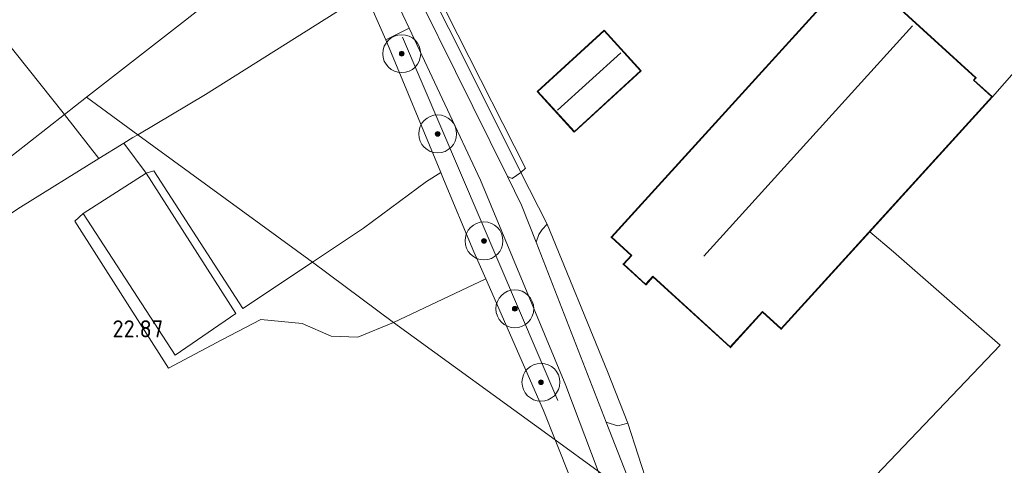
# Model space of a CAD drawing. Extents: x 196936 to 200438, y 361224 to 364196.
# Tile 255 of 256: x 199275 to 199379, y 363120 to 363167. Entities that reach past the tile are written whole.
import ezdxf
from ezdxf.enums import TextEntityAlignment as Align

# ---------------------------------------------------------------- set-up
doc = ezdxf.new("R2010")
doc.units = 0
for name, color, linetype, lineweight in [('B-ME-GR-BOOM-S', 90, 'Continuous', 25), ('B-ME-GR-BOUWLAND_AKKERBOUW-GV', 80, 'Continuous', 13), ('B-ME-GR-GRAS-GV', 60, 'Continuous', 13), ('B-ME-GR-HAAG-G', 90, 'GR-HAAG1', 13), ('B-ME-IE-TERREINAFSCHEIDING_DOORGANG-G', 210, 'Continuous', 18), ('B-ME-IE-TERREINAFSCHEIDING_KUNSTMATIG_HEKWERK-G', 20, 'IE-TERREINAFSCHEIDING-KUNSTMATIG', 18), ('B-ME-KG-KADASTRAAL_DAKRAND-G', 170, 'Continuous', 18), ('B-ME-KG-KADASTRAAL_NOK-G', 10, 'Continuous', 18), ('B-ME-OG-BEBOUWING_BEDRIJVEN-GV', 7, 'Continuous', 18), ('B-ME-OG-BEBOUWING_SCHUUR-GV', 7, 'Continuous', 35), ('B-ME-OG-HOOGTEPUNT-S', 7, 'Continuous', 25), ('B-ME-OG-TERREIN-GV', 7, 'Continuous', 18), ('B-ME-OG-TERREIN_GROEN_TUIN-GV', 7, 'Continuous', 18), ('B-ME-OG-TERREIN_GROEN_TUIN_TUINBOUW-GV', 7, 'Continuous', 18), ('B-ME-VH-ONVERHARD-GV', 252, 'Continuous', 18), ('B-ME-VH-VERHARDING_BETON-GV', 252, 'Continuous', 18), ('B-ME-VH-VERHARDING_HALFVERHARDING-GV', 252, 'Continuous', 18)]:
    doc.layers.add(name, color=color, linetype=linetype, lineweight=lineweight)
doc.styles.add('NLCS-ISO-ANNOTATIVE-T18', font='NLCS-ISO.ttf', dxfattribs={"height": 1.8})
doc.linetypes.add('GR-HAAG1', pattern='A,6,[176,NLCS.SHX,S=0.125,R=0,X=0,Y=0],-2', length=8)
doc.linetypes.add('IE-TERREINAFSCHEIDING-KUNSTMATIG', pattern='A,4,[82,NLCS.SHX,S=0.75,R=90,X=0,Y=0],4,-2', length=10)

# ---------------------------------------------------------------- blocks, each defined once
blk = doc.blocks.new('SGR-BOOM_01-SO')
at = {"linetype": 'ByBlock', "lineweight": 18}
h = blk.add_hatch(color=0, dxfattribs=at)
h.dxf.hatch_style = 1
edge = h.paths.add_edge_path()
edge.add_arc((0, 0), 0.25, 0, 360)
at = {"color": 0, "linetype": 'ByBlock', "lineweight": 18}
for radius in [2, 0.25]:
    blk.add_circle((0, 0), radius, dxfattribs=at)
blk = doc.blocks.new('SAL-HOOGTELABEL-SO')
at = {"color": 0, "linetype": 'ByBlock', "lineweight": -2, "style": 'NLCS-ISO-ANNOTATIVE-T18'}
blk.add_attdef('HOOGTE', text='', height=1.8, dxfattribs=at).set_placement((2.79, 0), align=Align.RIGHT)

msp = doc.modelspace()

# ---------------------------------------------------------------- linework, layer by layer
at = {"layer": 'B-ME-GR-BOUWLAND_AKKERBOUW-GV'}
msp.add_polyline3d([(199231.376, 363119.143, 22.985), (199246.368, 363129.371, 23.255), (199253.12, 363133.618, 23.248), (199260.239, 363137.987, 23.285), (199267.888, 363142.75, 23.21), (199274.86, 363147.346, 23.21), (199283.13, 363152.468, 22.943), (199285.769, 363154.103, 22.858), (199288.126, 363150.912, 22.949), (199281.488, 363146.659, 23.009), (199280.582, 363145.87, 22.934), (199290.482, 363130.355, 22.596), (199296.097, 363133.367, 22.546), (199300.219, 363135.485, 22.496), (199304.601, 363135.088, 22.346), (199307.664, 363133.731, 22.296), (199310.452, 363133.628, 22.284), (199314.221, 363135.184, 22.337), (199331.291, 363122.83, 22.439), (199336.319, 363110.215, 22.505)], dxfattribs=at)
msp.add_polyline3d([(199330.058, 363125.924, 22.422), (199331.291, 363122.83, 22.439), (199314.221, 363135.184, 22.337), (199323.961, 363139.777, 22.472)], close=True, dxfattribs=at)
at = {"layer": 'B-ME-GR-GRAS-GV'}
for points in [[(199327.663, 363151.014, 22.332), (199326.739, 363150.358, 22.419), (199326.258, 363150.559, 22.472), (199311.668, 363180.045, 22.438), (199310.925, 363181.69, 22.084), (199311.963, 363182.135, 22.071), (199321.229, 363163.892, 22.34)], [(199328.147, 363151.472, 22.276), (199327.663, 363151.014, 22.332), (199321.229, 363163.892, 22.34), (199311.963, 363182.135, 22.071), (199312.591, 363182.355, 22.001), (199320.999, 363165.527, 22.176)], [(199332.405, 363128.545, 22.505), (199335.837, 363119.51, 22.542), (199331.291, 363122.83, 22.439), (199330.058, 363125.924, 22.422), (199323.961, 363139.777, 22.472), (199322.698, 363142.648, 22.482), (199319.514, 363150.304, 22.526), (199319.219, 363151.013, 22.53), (199313.405, 363164.993, 22.61), (199315.875, 363166.204, 22.514), (199323.393, 363150.207, 22.438)], [(199397.125, 363108.782, 21.822), (199378.493, 363088.365, 22.156), (199353.273, 363106.791, 22.253), (199360.759, 363114.487, 22.003), (199378.255, 363132.797, 21.838), (199366.993, 363142.622, 22.123), (199364.479, 363144.757, 22.05), (199377.42, 363158.98, 21.98), (199382.514, 363164.752, 22.108), (199400.59, 363148.536, 21.95), (199418.394, 363132.324, 21.875), (199406.628, 363119.11, 21.852)], [(199288.925, 363151.169, 22.935), (199298.335, 363136.668, 22.695), (199305.682, 363141.555, 22.569), (199314.221, 363135.184, 22.337), (199310.452, 363133.628, 22.284), (199307.664, 363133.731, 22.296), (199304.601, 363135.088, 22.346), (199300.219, 363135.485, 22.496), (199296.097, 363133.367, 22.546), (199290.482, 363130.355, 22.596), (199280.582, 363145.87, 22.934), (199281.488, 363146.659, 23.009), (199291.184, 363131.748, 22.716), (199297.6, 363136.127, 22.641), (199288.126, 363150.912, 22.949)], [(199297.6, 363136.127, 22.641), (199291.184, 363131.748, 22.716), (199281.488, 363146.659, 23.009), (199288.126, 363150.912, 22.949)], [(199323.961, 363139.777, 22.472), (199314.221, 363135.184, 22.337), (199305.682, 363141.555, 22.569), (199311.073, 363145.14, 22.477), (199317.722, 363150.055, 22.477), (199319.219, 363151.013, 22.53), (199319.514, 363150.304, 22.526), (199322.698, 363142.648, 22.482)], [(199338.959, 363124.574, 22.37), (199337.91, 363124.287, 22.436), (199337.079, 363124.55, 22.496), (199336.674, 363124.694, 22.616), (199329.27, 363143.645, 22.499), (199329.574, 363144.462, 22.422), (199329.926, 363144.989, 22.348), (199330.456, 363145.542, 22.288), (199336.824, 363130.029, 22.182)], [(199386.823, 362958.696, 22.044), (199386.106, 362958.214, 22.04), (199383.977, 362961.58, 21.954), (199380.164, 362971.436, 22.085), (199379.514, 362973.489, 22.087), (199377.211, 362980.775, 22.092), (199371.038, 363000.049, 22.235), (199363.09, 363027.115, 22.385), (199358.189, 363042.955, 22.737), (199355.483, 363052.467, 22.812), (199352.655, 363062.503, 22.767), (199346.968, 363080.468, 22.648), (199342.45, 363093.695, 22.572), (199336.319, 363110.215, 22.505), (199331.291, 363122.83, 22.439), (199335.837, 363119.51, 22.542), (199339.365, 363110.224, 22.58), (199346.788, 363090.138, 22.542), (199352.825, 363069.94, 22.685), (199358.74, 363050.267, 22.715), (199364.52, 363031.207, 22.43), (199370.229, 363012.319, 22.303), (199376.074, 362992.816, 22.25), (199382.538, 362971.866, 22.13)]]:
    msp.add_polyline3d(points, close=True, dxfattribs=at)
at = {"layer": 'B-ME-GR-HAAG-G'}
for points in [[(199327.663, 363151.014, 22.332), (199321.229, 363163.892, 22.34), (199311.963, 363182.135, 22.071)], [(199309.355, 363172.06, 22.692), (199311.552, 363170.03, 22.618), (199311.286, 363169.862, 22.621), (199294.404, 363159.237, 22.858)], [(199315.191, 363165.269, 22.625), (199323.383, 363146.111, 22.55), (199331.575, 363126.953, 22.475)], [(199285.769, 363154.103, 22.858), (199283.13, 363152.468, 22.943)], [(199283.13, 363152.468, 22.943), (199274.86, 363147.346, 23.21)], [(199311.073, 363145.14, 22.477), (199305.682, 363141.555, 22.569), (199298.335, 363136.668, 22.695), (199288.925, 363151.169, 22.935)], [(199317.722, 363150.055, 22.477), (199319.219, 363151.013, 22.53)], [(199338.959, 363124.574, 22.37), (199336.824, 363130.029, 22.182), (199330.456, 363145.542, 22.288)]]:
    msp.add_polyline3d(points, dxfattribs=at)
at = {"layer": 'B-ME-IE-TERREINAFSCHEIDING_DOORGANG-G'}
for points in [[(199382.514, 363164.752, 22.108), (199377.42, 363158.98, 21.98)], [(199330.456, 363145.542, 22.288), (199327.663, 363151.014, 22.332)], [(199366.993, 363142.622, 22.123), (199364.479, 363144.757, 22.05)]]:
    msp.add_polyline3d(points, dxfattribs=at)
at = {"layer": 'B-ME-IE-TERREINAFSCHEIDING_KUNSTMATIG_HEKWERK-G'}
for points in [[(199312.591, 363182.355, 22.001), (199320.999, 363165.527, 22.176), (199328.147, 363151.472, 22.276), (199327.663, 363151.014, 22.332)], [(199281.488, 363146.659, 23.009), (199288.126, 363150.912, 22.949)], [(199288.126, 363150.912, 22.949), (199297.6, 363136.127, 22.641)], [(199297.6, 363136.127, 22.641), (199291.184, 363131.748, 22.716), (199281.488, 363146.659, 23.009)], [(199366.993, 363142.622, 22.123), (199378.255, 363132.797, 21.838), (199360.759, 363114.487, 22.003), (199353.273, 363106.791, 22.253)]]:
    msp.add_polyline3d(points, dxfattribs=at)
at = {"layer": 'B-ME-KG-KADASTRAAL_DAKRAND-G'}
for points in [[(199355.121, 363134.545, 24.598), (199353.155, 363136.339, 25.58), (199349.77, 363132.618, 24.545), (199341.586, 363140.064, 24.47), (199340.837, 363139.24, 23.712), (199338.531, 363141.339, 23.622), (199339.371, 363142.263, 24.418), (199337.255, 363144.188, 24.455), (199363.002, 363172.487, 25.752), (199375.641, 363160.988, 25.7), (199375.417, 363160.736, 25.58), (199377.35, 363158.977, 24.875)], [(199333.311, 363155.328, 24.778), (199329.463, 363159.531, 24.672), (199336.45, 363165.927, 24.65), (199340.297, 363161.724, 24.718)]]:
    msp.add_polyline3d(points, close=True, dxfattribs=at)
at = {"layer": 'B-ME-KG-KADASTRAAL_NOK-G'}
for points in [[(199346.979, 363142.182, 28.798), (199368.984, 363166.445, 28.842)], [(199331.52, 363157.574, 25.97), (199338.215, 363163.6, 25.97)]]:
    msp.add_polyline3d(points, dxfattribs=at)
at = {"layer": 'B-ME-OG-BEBOUWING_BEDRIJVEN-GV'}
msp.add_polyline3d([(199340.368, 363161.721, 22.197), (199333.308, 363155.257, 22.197), (199329.392, 363159.534, 22.197), (199336.453, 363165.998, 22.197)], close=True, dxfattribs=at)
at = {"layer": 'B-ME-OG-BEBOUWING_SCHUUR-GV'}
msp.add_polyline3d([(199364.479, 363144.757, 22.05), (199355.124, 363134.474, 22.1), (199353.156, 363136.265, 22.325), (199349.773, 363132.548, 22.325), (199341.589, 363139.994, 22.325), (199340.84, 363139.17, 22.325), (199338.46, 363141.336, 22.325), (199339.301, 363142.259, 22.325), (199337.184, 363144.185, 22.325), (199362.999, 363172.558, 22.085), (199375.712, 363160.991, 22.325), (199375.484, 363160.742, 22.325), (199377.42, 363158.98, 21.98)], close=True, dxfattribs=at)
at = {"layer": 'B-ME-OG-TERREIN-GV'}
for points in [[(199311.073, 363145.14, 22.477), (199305.682, 363141.555, 22.569), (199287.252, 363154.985, 22.857), (199294.404, 363159.237, 22.858), (199311.286, 363169.862, 22.621), (199313.405, 363164.993, 22.61), (199319.219, 363151.013, 22.53), (199317.722, 363150.055, 22.477)], [(199287.252, 363154.985, 22.857), (199305.682, 363141.555, 22.569), (199298.335, 363136.668, 22.695), (199288.925, 363151.169, 22.935), (199288.126, 363150.912, 22.949), (199285.769, 363154.103, 22.858), (199286.726, 363154.672, 22.857)]]:
    msp.add_polyline3d(points, close=True, dxfattribs=at)
at = {"layer": 'B-ME-OG-TERREIN_GROEN_TUIN-GV'}
for points in [[(199271.532, 363220.257, 21.045), (199283.667, 363231.361, 21.19), (199288.21, 363235.714, 21.448), (199289.893, 363236.865, 21.615), (199290.815, 363236.908, 21.56), (199295.369, 363232.41, 21.698), (199294.648, 363229.66, 21.817), (199295.11, 363218.669, 22.011), (199294.984, 363213.896, 22.104), (199295.083, 363212.573, 22.081), (199295.532, 363206.568, 22.187), (199297.278, 363200.109, 22.243), (199298.599, 363196.771, 22.289), (199301.631, 363190.059, 22.242), (199304.394, 363183.962, 22.28), (199306.622, 363179.817, 22.252), (199306.062, 363178.755, 22.252), (199306.413, 363178.15, 22.263), (199292.272, 363167.06, 22.678), (199281.841, 363158.936, 22.5857), (199279.508, 363157.119, 22.565), (199267.967, 363171.584, 22.462)], [(199341.148, 363117.814, 22.58), (199338.959, 363124.574, 22.37), (199336.824, 363130.029, 22.182), (199330.456, 363145.542, 22.288), (199327.663, 363151.014, 22.332), (199328.147, 363151.472, 22.276), (199320.999, 363165.527, 22.176), (199312.591, 363182.355, 22.001)], [(199362.999, 363172.558, 22.085), (199337.184, 363144.185, 22.325), (199339.301, 363142.259, 22.325), (199338.46, 363141.336, 22.325), (199340.84, 363139.17, 22.325), (199341.589, 363139.994, 22.325), (199349.773, 363132.548, 22.325), (199353.156, 363136.265, 22.325), (199355.124, 363134.474, 22.1), (199364.479, 363144.757, 22.05), (199366.993, 363142.622, 22.123), (199378.255, 363132.797, 21.838), (199360.759, 363114.487, 22.003)]]:
    msp.add_polyline3d(points, dxfattribs=at)
for points in [[(199382.514, 363164.752, 22.108), (199377.42, 363158.98, 21.98), (199375.484, 363160.742, 22.325), (199375.712, 363160.991, 22.325), (199362.999, 363172.558, 22.085), (199369.21, 363179.101, 21.883), (199371.307, 363178.684, 21.936), (199371.84, 363178.225, 21.935), (199380.568, 363170.482, 21.913), (199384.416, 363167.035, 21.964)], [(199294.404, 363159.237, 22.858), (199287.252, 363154.985, 22.857), (199281.841, 363158.936, 22.586), (199292.272, 363167.06, 22.678), (199306.413, 363178.15, 22.263), (199306.739, 363177.623, 22.538), (199306.398, 363177.418, 22.55), (199309.355, 363172.06, 22.692), (199311.552, 363170.03, 22.618), (199311.286, 363169.862, 22.621)], [(199329.392, 363159.534, 22.197), (199333.308, 363155.257, 22.197), (199340.368, 363161.721, 22.197), (199336.453, 363165.998, 22.197)], [(199285.769, 363154.103, 22.858), (199283.13, 363152.468, 22.943), (199279.508, 363157.119, 22.565), (199281.841, 363158.936, 22.586), (199287.252, 363154.985, 22.857), (199286.726, 363154.672, 22.857)]]:
    msp.add_polyline3d(points, close=True, dxfattribs=at)
at = {"layer": 'B-ME-OG-TERREIN_GROEN_TUIN_TUINBOUW-GV'}
msp.add_polyline3d([(199267.967, 363171.584, 22.462), (199279.508, 363157.119, 22.565), (199272.301, 363151.506, 22.922)], dxfattribs=at)
msp.add_polyline3d([(199274.86, 363147.346, 23.21), (199267.888, 363142.75, 23.21), (199260.239, 363137.987, 23.285), (199253.12, 363133.618, 23.248), (199246.368, 363129.371, 23.255), (199231.376, 363119.143, 22.985), (199228.045, 363116.625, 22.872), (199227.848, 363116.881, 22.524), (199251.868, 363135.59, 22.944), (199252.165, 363135.201, 22.939), (199257.479, 363139.266, 23.002), (199257.146, 363139.701, 22.999), (199266.967, 363147.351, 22.926), (199268.243, 363145.564, 22.916), (199273.741, 363149.488, 22.936), (199272.301, 363151.506, 22.922), (199279.508, 363157.119, 22.565), (199283.13, 363152.468, 22.943)], close=True, dxfattribs=at)
at = {"layer": 'B-ME-VH-ONVERHARD-GV'}
for points in [[(199327.663, 363151.014, 22.332), (199330.456, 363145.542, 22.288), (199329.926, 363144.989, 22.348), (199329.574, 363144.462, 22.422), (199329.27, 363143.645, 22.499), (199327.739, 363147.564, 22.475), (199326.258, 363150.559, 22.472), (199326.739, 363150.358, 22.419)], [(199337.079, 363124.55, 22.496), (199337.91, 363124.287, 22.436), (199338.959, 363124.574, 22.37), (199341.148, 363117.814, 22.58), (199340.681, 363117.61, 22.572), (199340.423, 363117.21, 22.602), (199340.087, 363116.407, 22.654), (199339.841, 363116.587, 22.666), (199336.674, 363124.694, 22.616)]]:
    msp.add_polyline3d(points, close=True, dxfattribs=at)
at = {"layer": 'B-ME-VH-VERHARDING_BETON-GV'}
msp.add_polyline3d([(199336.674, 363124.694, 22.616), (199339.841, 363116.587, 22.666), (199335.837, 363119.51, 22.542), (199332.405, 363128.545, 22.505), (199323.393, 363150.207, 22.438), (199315.875, 363166.204, 22.514), (199314.55, 363169.021, 22.528), (199312.68, 363172.486, 22.504), (199308.543, 363179.821, 22.279), (199310.925, 363181.69, 22.084), (199311.668, 363180.045, 22.438), (199326.258, 363150.559, 22.472), (199327.739, 363147.564, 22.475), (199329.27, 363143.645, 22.499)], close=True, dxfattribs=at)
at = {"layer": 'B-ME-VH-VERHARDING_HALFVERHARDING-GV'}
msp.add_polyline3d([(199315.875, 363166.204, 22.514), (199313.405, 363164.993, 22.61), (199311.286, 363169.862, 22.621), (199311.552, 363170.03, 22.618), (199309.355, 363172.06, 22.692), (199306.398, 363177.418, 22.55), (199306.739, 363177.623, 22.538), (199307.686, 363178.195, 22.505), (199308.543, 363179.821, 22.279), (199312.68, 363172.486, 22.504), (199314.55, 363169.021, 22.528)], close=True, dxfattribs=at)

# ---------------------------------------------------------------- block references
at = {"layer": 'B-ME-GR-BOOM-S'}
for p in [(199315.097, 363163.525, 22.635), (199318.887, 363155.071, 22.635), (199323.777, 363143.787, 22.547), (199327.03, 363136.631, 22.472), (199329.786, 363128.885, 22.51)]:
    msp.add_blockref('SGR-BOOM_01-SO', p, dxfattribs=at)
at = {"layer": 'B-ME-OG-HOOGTEPUNT-S'}
msp.add_blockref('SAL-HOOGTELABEL-SO', (199287.132, 363133.619, 22.874), dxfattribs=at).add_auto_attribs({'HOOGTE': '22.87'})

doc.saveas('drawing.dxf')
